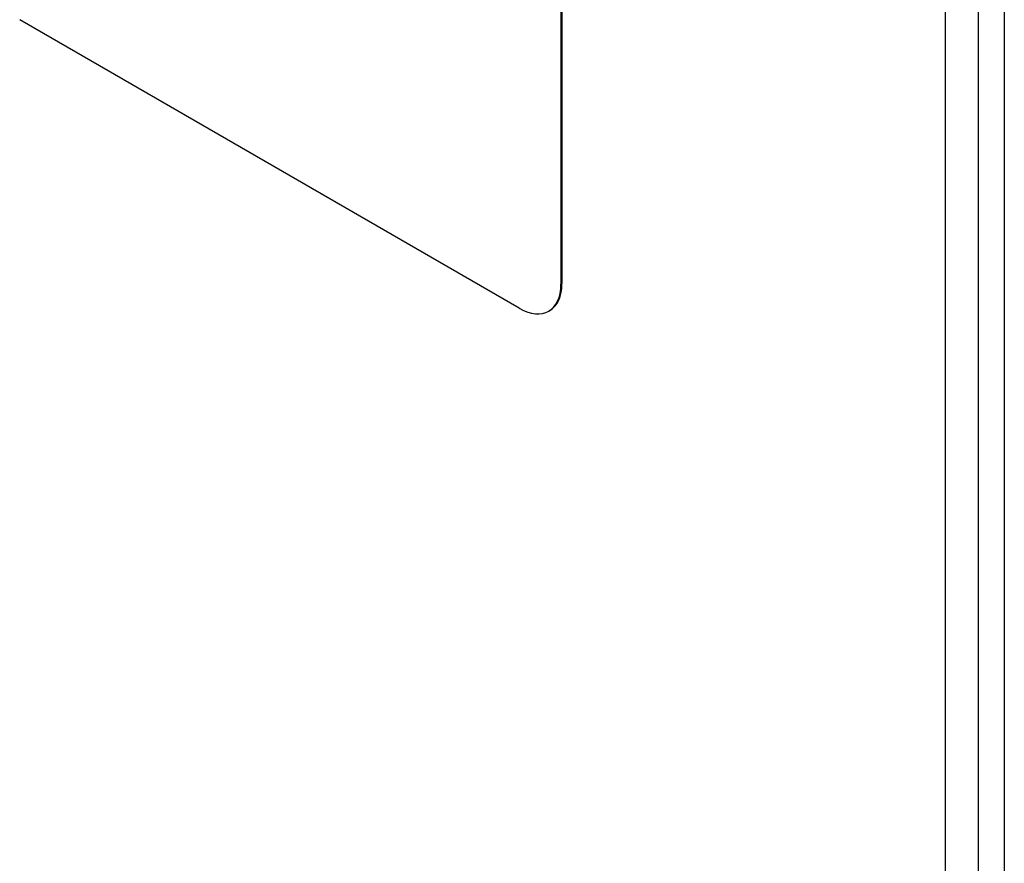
# Model space of a CAD drawing. Header units: inches. Extents: x 429.4 to 505.1, y 166.8 to 235.9.
# Tile 43 of 113: x 459.2 to 463.3, y 205.8 to 209.4. Entities that reach past the tile are written whole.
import ezdxf

# ---------------------------------------------------------------- set-up
doc = ezdxf.new("R2010")
doc.units = ezdxf.units.IN
doc.header["$MEASUREMENT"] = 0
doc.layers.add('Visible Edges(ANSI)', color=7, linetype='Continuous', lineweight=25)
doc.layers.add('Visible Tangent Edges(ANSI)', color=7, linetype='Continuous', lineweight=25)

msp = doc.modelspace()

# ---------------------------------------------------------------- linework, layer by layer
at = {"layer": 'Visible Edges(ANSI)'}
for p, q in [((463.3452, 210.5841), (463.3452, 186.3178)), ((461.4625, 209.5115), (461.4625, 208.2867)), ((461.4667, 209.5139), (461.4667, 208.2892)), ((461.2857, 208.1846), (459.1644, 209.4094)), ((461.415, 208.1747), (461.4107, 208.1723))]:
    msp.add_line(p, q, dxfattribs=at)
for centre, start_param, end_param in [((461.2857, 208.3888), 5.497787, 7.068583), ((461.29, 208.3912), 0, 0.785398)]:
    msp.add_ellipse(centre, major_axis=(0.125, -0.2165), ratio=0.57735, start_param=start_param, end_param=end_param, dxfattribs=at)
at = {"layer": 'Visible Tangent Edges(ANSI)'}
for p, q in [((463.0949, 186.4387), (463.0949, 210.705)), ((463.2349, 186.4387), (463.2349, 210.705)), ((461.4667, 208.2892), (461.4625, 208.2867))]:
    msp.add_line(p, q, dxfattribs=at)

doc.saveas('drawing.dxf')
